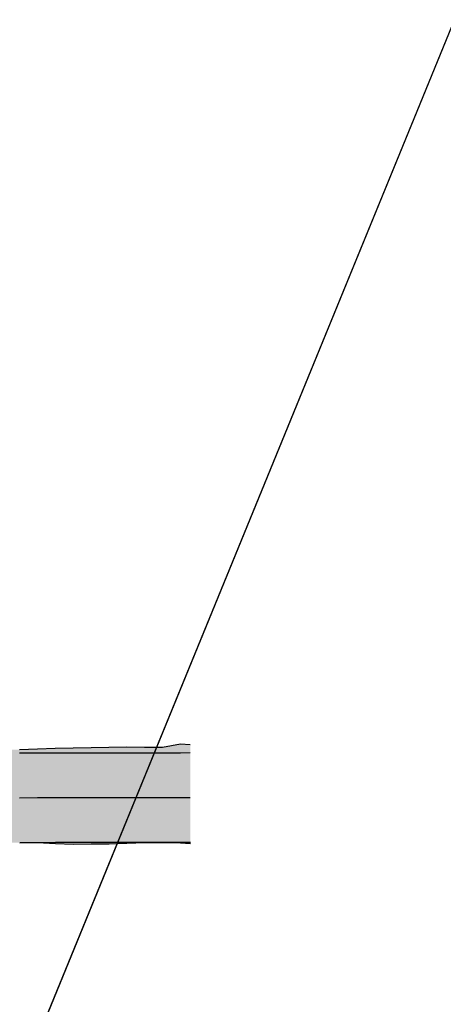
# Model space of a CAD drawing. Header units: metres. Extents: x 765762 to 778382, y 8991640 to 9008294.
# Tile 20 of 33: x 768936 to 768959, y 8996199 to 8996254. Entities that reach past the tile are written whole.
import ezdxf

# ---------------------------------------------------------------- set-up
doc = ezdxf.new("R2010")
doc.units = ezdxf.units.M
doc.header["$XCLIPFRAME"] = 0
doc.linetypes.add('CENTER2', pattern=[1.125, 0.75, -0.125, 0.125, -0.125])
for name, color, linetype in [('01_CIVI_302_ALIG1', 3, 'CENTER2'), ('C-ROAD-CORR', 5, 'Continuous'), ('Hatch_Blanco', 255, 'Continuous')]:
    doc.layers.add(name, color=color, linetype=linetype)
doc.layers.add('_hacht blanco_1', color=7, linetype='Continuous', true_color=0xffffff)
picture_1 = doc.add_image_def('image10.ecw', size_in_pixel=(22000, 66000))
picture_2 = doc.add_image_def('image11.ecw', size_in_pixel=(18000, 66000))

# ---------------------------------------------------------------- blocks, each defined once
blk = doc.blocks.new('*U210')
at = {"layer": '_hacht blanco_1', "linetype": 'Continuous', "lineweight": -3, "true_color": 0xffffff}
for points in [[(768921.297, 8996212.551), (768922.316, 8996212.586), (768923.334, 8996212.617), (768924.352, 8996212.645), (768925.37, 8996212.671), (768926.388, 8996212.681), (768926.918, 8996212.718), (768927.403, 8996212.744), (768928.42, 8996212.771), (768929.436, 8996212.822), (768929.659, 8996212.833), (768930.453, 8996212.845), (768931.469, 8996212.897), (768932.486, 8996212.912), (768933.502, 8996212.986), (768934.235, 8996213.051), (768934.515, 8996213.038), (768935.515, 8996213.051), (768936.515, 8996213.094), (768937.515, 8996213.137), (768938.515, 8996213.148), (768939.515, 8996213.169), (768940.515, 8996213.179), (768941.515, 8996213.197), (768942.515, 8996213.19), (768943.515, 8996213.178), (768944.514, 8996213.368), (768945.062, 8996213.343), (768945.063, 8996212.88), (768944.515, 8996212.879), (768943.515, 8996212.877), (768942.515, 8996212.875), (768941.515, 8996212.873), (768940.515, 8996212.871), (768939.515, 8996212.869), (768938.515, 8996212.867), (768937.515, 8996212.865), (768936.515, 8996212.863), (768935.515, 8996212.861), (768934.515, 8996212.859), (768934.235, 8996212.858), (768933.503, 8996212.855), (768932.487, 8996212.845), (768931.47, 8996212.827), (768930.454, 8996212.804), (768929.66, 8996212.78), (768929.438, 8996212.773), (768928.422, 8996212.735), (768927.406, 8996212.691), (768926.92, 8996212.668), (768926.39, 8996212.64), (768925.375, 8996212.583), (768924.361, 8996212.518), (768923.347, 8996212.447), (768922.333, 8996212.369), (768921.32, 8996212.284), (768921.297, 8996212.551)], [(768921.32, 8996212.284), (768922.333, 8996212.369), (768923.347, 8996212.447), (768924.361, 8996212.518), (768925.375, 8996212.583), (768926.39, 8996212.64), (768926.92, 8996212.668), (768927.406, 8996212.691), (768928.422, 8996212.735), (768929.438, 8996212.773), (768929.66, 8996212.78), (768930.454, 8996212.804), (768931.47, 8996212.827), (768932.487, 8996212.845), (768933.503, 8996212.855), (768934.235, 8996212.858), (768934.515, 8996212.859), (768935.515, 8996212.861), (768936.515, 8996212.863), (768937.515, 8996212.865), (768938.515, 8996212.867), (768939.515, 8996212.869), (768940.515, 8996212.871), (768941.515, 8996212.873), (768942.515, 8996212.875), (768943.515, 8996212.877), (768944.515, 8996212.879), (768945.063, 8996212.88), (768945.068, 8996210.38), (768944.52, 8996210.379), (768943.52, 8996210.377), (768942.52, 8996210.375), (768941.52, 8996210.373), (768940.52, 8996210.371), (768939.52, 8996210.369), (768938.52, 8996210.367), (768937.52, 8996210.365), (768936.52, 8996210.363), (768935.52, 8996210.361), (768934.52, 8996210.359), (768934.241, 8996210.358), (768933.52, 8996210.355), (768932.52, 8996210.345), (768931.521, 8996210.328), (768930.521, 8996210.304), (768929.741, 8996210.282), (768929.521, 8996210.274), (768928.522, 8996210.237), (768927.523, 8996210.194), (768927.045, 8996210.171), (768926.524, 8996210.144), (768925.526, 8996210.087), (768924.528, 8996210.024), (768923.53, 8996209.953), (768922.533, 8996209.877), (768921.537, 8996209.793), (768921.32, 8996212.284)], [(768921.537, 8996209.793), (768922.533, 8996209.877), (768923.53, 8996209.953), (768924.528, 8996210.024), (768925.526, 8996210.087), (768926.524, 8996210.144), (768927.045, 8996210.171), (768927.523, 8996210.194), (768928.522, 8996210.237), (768929.521, 8996210.274), (768929.741, 8996210.282), (768930.521, 8996210.304), (768931.521, 8996210.328), (768932.52, 8996210.345), (768933.52, 8996210.355), (768934.241, 8996210.358), (768934.52, 8996210.359), (768935.52, 8996210.361), (768936.52, 8996210.363), (768937.52, 8996210.365), (768938.52, 8996210.367), (768939.52, 8996210.369), (768940.52, 8996210.371), (768941.52, 8996210.373), (768942.52, 8996210.375), (768943.52, 8996210.377), (768944.52, 8996210.379), (768945.068, 8996210.38), (768945.073, 8996207.88), (768944.525, 8996207.879), (768943.525, 8996207.877), (768942.525, 8996207.875), (768941.525, 8996207.873), (768940.525, 8996207.871), (768939.525, 8996207.869), (768938.525, 8996207.867), (768937.525, 8996207.865), (768936.525, 8996207.863), (768935.525, 8996207.861), (768934.525, 8996207.859), (768934.246, 8996207.858), (768933.537, 8996207.855), (768932.554, 8996207.845), (768931.571, 8996207.829), (768930.588, 8996207.805), (768929.821, 8996207.783), (768929.605, 8996207.776), (768928.622, 8996207.74), (768927.64, 8996207.697), (768927.17, 8996207.674), (768926.658, 8996207.647), (768925.676, 8996207.592), (768924.695, 8996207.529), (768923.714, 8996207.46), (768922.733, 8996207.385), (768921.754, 8996207.303), (768921.537, 8996209.793)], [(768927.17, 8996207.674), (768927.64, 8996207.697), (768928.622, 8996207.74), (768929.605, 8996207.776), (768929.821, 8996207.783), (768930.588, 8996207.805), (768931.571, 8996207.829), (768932.554, 8996207.845), (768933.537, 8996207.855), (768934.246, 8996207.858), (768934.525, 8996207.859), (768935.525, 8996207.861), (768936.525, 8996207.863), (768936.525, 8996207.863), (768935.525, 8996207.842), (768934.525, 8996207.834), (768934.246, 8996207.832), (768933.538, 8996207.824), (768932.555, 8996207.811), (768931.572, 8996207.795), (768930.589, 8996207.771), (768929.822, 8996207.747), (768929.606, 8996207.74), (768928.623, 8996207.712), (768927.64, 8996207.691), (768927.17, 8996207.674), (768927.17, 8996207.674)], [(768936.525, 8996207.863), (768937.525, 8996207.865), (768938.525, 8996207.867), (768939.525, 8996207.869), (768940.525, 8996207.871), (768941.525, 8996207.873), (768941.526, 8996207.81), (768940.526, 8996207.774), (768939.526, 8996207.773), (768938.526, 8996207.768), (768937.526, 8996207.789), (768936.525, 8996207.85), (768936.525, 8996207.863)], [(768941.525, 8996207.873), (768942.525, 8996207.875), (768943.525, 8996207.877), (768943.525, 8996207.877), (768942.525, 8996207.853), (768941.525, 8996207.873), (768941.525, 8996207.873)], [(768943.525, 8996207.877), (768944.525, 8996207.879), (768945.073, 8996207.88), (768945.073, 8996207.8), (768944.526, 8996207.83), (768943.525, 8996207.856), (768943.525, 8996207.877)]]:
    blk.add_hatch(color=7, dxfattribs=at).paths.add_polyline_path(points, flags=0)
at = {"layer": 'Hatch_Blanco', "linetype": 'Continuous', "lineweight": -3}
for points in [[(768921.32, 8996212.284), (768922.333, 8996212.369), (768923.347, 8996212.447), (768924.361, 8996212.518), (768925.375, 8996212.583), (768926.39, 8996212.64), (768926.92, 8996212.668), (768927.406, 8996212.691), (768928.422, 8996212.735), (768929.438, 8996212.773), (768929.66, 8996212.78), (768930.454, 8996212.804), (768931.47, 8996212.827), (768932.487, 8996212.845), (768933.503, 8996212.855), (768934.235, 8996212.858), (768934.515, 8996212.859), (768935.515, 8996212.861), (768936.515, 8996212.863), (768937.515, 8996212.865), (768938.515, 8996212.867), (768939.515, 8996212.869), (768940.515, 8996212.871), (768941.515, 8996212.873), (768942.515, 8996212.875), (768943.515, 8996212.877), (768944.515, 8996212.879), (768945.063, 8996212.88), (768945.068, 8996210.38), (768944.52, 8996210.379), (768943.52, 8996210.377), (768942.52, 8996210.375), (768941.52, 8996210.373), (768940.52, 8996210.371), (768939.52, 8996210.369), (768938.52, 8996210.367), (768937.52, 8996210.365), (768936.52, 8996210.363), (768935.52, 8996210.361), (768934.52, 8996210.359), (768934.241, 8996210.358), (768933.52, 8996210.355), (768932.52, 8996210.345), (768931.521, 8996210.328), (768930.521, 8996210.304), (768929.741, 8996210.282), (768929.521, 8996210.274), (768928.522, 8996210.237), (768927.523, 8996210.194), (768927.045, 8996210.171), (768926.524, 8996210.144), (768925.526, 8996210.087), (768924.528, 8996210.024), (768923.53, 8996209.953), (768922.533, 8996209.877), (768921.537, 8996209.793), (768921.32, 8996212.284)], [(768921.537, 8996209.793), (768922.533, 8996209.877), (768923.53, 8996209.953), (768924.528, 8996210.024), (768925.526, 8996210.087), (768926.524, 8996210.144), (768927.045, 8996210.171), (768927.523, 8996210.194), (768928.522, 8996210.237), (768929.521, 8996210.274), (768929.741, 8996210.282), (768930.521, 8996210.304), (768931.521, 8996210.328), (768932.52, 8996210.345), (768933.52, 8996210.355), (768934.241, 8996210.358), (768934.52, 8996210.359), (768935.52, 8996210.361), (768936.52, 8996210.363), (768937.52, 8996210.365), (768938.52, 8996210.367), (768939.52, 8996210.369), (768940.52, 8996210.371), (768941.52, 8996210.373), (768942.52, 8996210.375), (768943.52, 8996210.377), (768944.52, 8996210.379), (768945.068, 8996210.38), (768945.073, 8996207.88), (768944.525, 8996207.879), (768943.525, 8996207.877), (768942.525, 8996207.875), (768941.525, 8996207.873), (768940.525, 8996207.871), (768939.525, 8996207.869), (768938.525, 8996207.867), (768937.525, 8996207.865), (768936.525, 8996207.863), (768935.525, 8996207.861), (768934.525, 8996207.859), (768934.246, 8996207.858), (768933.537, 8996207.855), (768932.554, 8996207.845), (768931.571, 8996207.829), (768930.588, 8996207.805), (768929.821, 8996207.783), (768929.605, 8996207.776), (768928.622, 8996207.74), (768927.64, 8996207.697), (768927.17, 8996207.674), (768926.658, 8996207.647), (768925.676, 8996207.592), (768924.695, 8996207.529), (768923.714, 8996207.46), (768922.733, 8996207.385), (768921.754, 8996207.303), (768921.537, 8996209.793)]]:
    blk.add_hatch(color=255, dxfattribs=at).paths.add_polyline_path(points, flags=0)
at = {"layer": 'C-ROAD-CORR', "color": 1, "linetype": 'Continuous', "lineweight": -3}
for p, q in [((768943.515, 8996213.178, 20.358), (768944.514, 8996213.368, 20.553)), ((768943.515, 8996213.178, 20.358), (768944.514, 8996213.368, 20.553)), ((768944.514, 8996213.368, 20.553), (768945.062, 8996213.343, 20.531)), ((768944.514, 8996213.368, 20.553), (768945.062, 8996213.343, 20.531)), ((768935.515, 8996213.051, 20.191), (768936.515, 8996213.094, 20.238)), ((768935.515, 8996213.051, 20.191), (768936.515, 8996213.094, 20.238)), ((768935.515, 8996212.861, 20), (768936.515, 8996212.863, 20.007)), ((768935.515, 8996212.861, 20), (768936.515, 8996212.863, 20.007)), ((768935.515, 8996212.861, 20), (768936.515, 8996212.863, 20.007)), ((768935.515, 8996212.861, 20), (768936.515, 8996212.863, 20.007)), ((768936.515, 8996213.094, 20.238), (768937.515, 8996213.137, 20.287)), ((768936.515, 8996213.094, 20.238), (768937.515, 8996213.137, 20.287)), ((768936.515, 8996212.863, 20.007), (768937.515, 8996212.865, 20.015)), ((768936.515, 8996212.863, 20.007), (768937.515, 8996212.865, 20.015)), ((768936.515, 8996212.863, 20.007), (768937.515, 8996212.865, 20.015)), ((768936.515, 8996212.863, 20.007), (768937.515, 8996212.865, 20.015)), ((768937.515, 8996213.137, 20.287), (768938.515, 8996213.148, 20.302)), ((768937.515, 8996213.137, 20.287), (768938.515, 8996213.148, 20.302)), ((768937.515, 8996212.865, 20.015), (768938.515, 8996212.867, 20.022)), ((768937.515, 8996212.865, 20.015), (768938.515, 8996212.867, 20.022)), ((768937.515, 8996212.865, 20.015), (768938.515, 8996212.867, 20.022)), ((768937.515, 8996212.865, 20.015), (768938.515, 8996212.867, 20.022)), ((768938.515, 8996213.148, 20.302), (768939.515, 8996213.169, 20.328)), ((768938.515, 8996213.148, 20.302), (768939.515, 8996213.169, 20.328)), ((768938.515, 8996212.867, 20.022), (768939.515, 8996212.869, 20.029)), ((768938.515, 8996212.867, 20.022), (768939.515, 8996212.869, 20.029)), ((768938.515, 8996212.867, 20.022), (768939.515, 8996212.869, 20.029)), ((768938.515, 8996212.867, 20.022), (768939.515, 8996212.869, 20.029)), ((768939.515, 8996213.169, 20.328), (768940.515, 8996213.179, 20.344)), ((768939.515, 8996213.169, 20.328), (768940.515, 8996213.179, 20.344)), ((768939.515, 8996212.869, 20.029), (768940.515, 8996212.871, 20.036)), ((768939.515, 8996212.869, 20.029), (768940.515, 8996212.871, 20.036)), ((768939.515, 8996212.869, 20.029), (768940.515, 8996212.871, 20.036)), ((768939.515, 8996212.869, 20.029), (768940.515, 8996212.871, 20.036)), ((768940.515, 8996213.179, 20.344), (768941.515, 8996213.197, 20.366)), ((768940.515, 8996213.179, 20.344), (768941.515, 8996213.197, 20.366)), ((768940.515, 8996212.871, 20.036), (768941.515, 8996212.873, 20.043)), ((768940.515, 8996212.871, 20.036), (768941.515, 8996212.873, 20.043)), ((768940.515, 8996212.871, 20.036), (768941.515, 8996212.873, 20.043)), ((768940.515, 8996212.871, 20.036), (768941.515, 8996212.873, 20.043)), ((768941.515, 8996213.197, 20.366), (768942.515, 8996213.19, 20.365)), ((768941.515, 8996213.197, 20.366), (768942.515, 8996213.19, 20.365)), ((768941.515, 8996212.873, 20.043), (768942.515, 8996212.875, 20.05)), ((768941.515, 8996212.873, 20.043), (768942.515, 8996212.875, 20.05)), ((768941.515, 8996212.873, 20.043), (768942.515, 8996212.875, 20.05)), ((768941.515, 8996212.873, 20.043), (768942.515, 8996212.875, 20.05)), ((768942.515, 8996213.19, 20.365), (768943.515, 8996213.178, 20.358)), ((768942.515, 8996213.19, 20.365), (768943.515, 8996213.178, 20.358)), ((768942.515, 8996212.875, 20.05), (768943.515, 8996212.877, 20.057)), ((768942.515, 8996212.875, 20.05), (768943.515, 8996212.877, 20.057)), ((768942.515, 8996212.875, 20.05), (768943.515, 8996212.877, 20.057)), ((768942.515, 8996212.875, 20.05), (768943.515, 8996212.877, 20.057)), ((768943.515, 8996212.877, 20.057), (768944.515, 8996212.879, 20.064)), ((768943.515, 8996212.877, 20.057), (768944.515, 8996212.879, 20.064)), ((768943.515, 8996212.877, 20.057), (768944.515, 8996212.879, 20.064)), ((768943.515, 8996212.877, 20.057), (768944.515, 8996212.879, 20.064)), ((768944.515, 8996212.879, 20.064), (768945.063, 8996212.88, 20.068)), ((768944.515, 8996212.879, 20.064), (768945.063, 8996212.88, 20.068)), ((768944.515, 8996212.879, 20.064), (768945.063, 8996212.88, 20.068)), ((768944.515, 8996212.879, 20.064), (768945.063, 8996212.88, 20.068)), ((768935.52, 8996210.361, 20), (768936.52, 8996210.363, 20.007)), ((768935.52, 8996210.361, 20), (768936.52, 8996210.363, 20.007)), ((768936.52, 8996210.363, 20.007), (768937.52, 8996210.365, 20.015)), ((768936.52, 8996210.363, 20.007), (768937.52, 8996210.365, 20.015)), ((768937.52, 8996210.365, 20.015), (768938.52, 8996210.367, 20.022)), ((768937.52, 8996210.365, 20.015), (768938.52, 8996210.367, 20.022)), ((768938.52, 8996210.367, 20.022), (768939.52, 8996210.369, 20.029)), ((768938.52, 8996210.367, 20.022), (768939.52, 8996210.369, 20.029)), ((768939.52, 8996210.369, 20.029), (768940.52, 8996210.371, 20.036)), ((768939.52, 8996210.369, 20.029), (768940.52, 8996210.371, 20.036)), ((768940.52, 8996210.371, 20.036), (768941.52, 8996210.373, 20.043)), ((768940.52, 8996210.371, 20.036), (768941.52, 8996210.373, 20.043)), ((768941.52, 8996210.373, 20.043), (768942.52, 8996210.375, 20.05)), ((768941.52, 8996210.373, 20.043), (768942.52, 8996210.375, 20.05)), ((768942.52, 8996210.375, 20.05), (768943.52, 8996210.377, 20.057)), ((768942.52, 8996210.375, 20.05), (768943.52, 8996210.377, 20.057)), ((768943.52, 8996210.377, 20.057), (768944.52, 8996210.379, 20.064)), ((768943.52, 8996210.377, 20.057), (768944.52, 8996210.379, 20.064)), ((768944.52, 8996210.379, 20.064), (768945.068, 8996210.38, 20.068)), ((768944.52, 8996210.379, 20.064), (768945.068, 8996210.38, 20.068)), ((768935.525, 8996207.861, 20), (768936.525, 8996207.863, 20.007)), ((768935.525, 8996207.842, 19.988), (768936.525, 8996207.85, 20.021)), ((768936.525, 8996207.863, 20.007), (768937.525, 8996207.865, 20.015)), ((768936.525, 8996207.863, 20.007), (768937.525, 8996207.865, 20.015)), ((768936.525, 8996207.863, 20.007), (768937.525, 8996207.865, 20.015)), ((768936.525, 8996207.863, 20.007), (768937.525, 8996207.865, 20.015)), ((768936.525, 8996207.85, 20.021), (768937.526, 8996207.789, 20.09)), ((768936.525, 8996207.85, 20.021), (768937.526, 8996207.789, 20.09)), ((768937.525, 8996207.865, 20.015), (768938.525, 8996207.867, 20.022)), ((768937.525, 8996207.865, 20.015), (768938.525, 8996207.867, 20.022)), ((768937.525, 8996207.865, 20.015), (768938.525, 8996207.867, 20.022)), ((768937.525, 8996207.865, 20.015), (768938.525, 8996207.867, 20.022)), ((768938.525, 8996207.867, 20.022), (768939.525, 8996207.869, 20.029)), ((768938.525, 8996207.867, 20.022), (768939.525, 8996207.869, 20.029)), ((768938.525, 8996207.867, 20.022), (768939.525, 8996207.869, 20.029)), ((768938.525, 8996207.867, 20.022), (768939.525, 8996207.869, 20.029)), ((768939.525, 8996207.869, 20.029), (768940.525, 8996207.871, 20.036)), ((768939.525, 8996207.869, 20.029), (768940.525, 8996207.871, 20.036)), ((768939.525, 8996207.869, 20.029), (768940.525, 8996207.871, 20.036)), ((768939.525, 8996207.869, 20.029), (768940.525, 8996207.871, 20.036)), ((768940.525, 8996207.871, 20.036), (768941.525, 8996207.873, 20.043)), ((768940.525, 8996207.871, 20.036), (768941.525, 8996207.873, 20.043)), ((768940.525, 8996207.871, 20.036), (768941.525, 8996207.873, 20.043)), ((768940.525, 8996207.871, 20.036), (768941.525, 8996207.873, 20.043)), ((768941.525, 8996207.873, 20.043), (768942.525, 8996207.875, 20.05)), ((768941.526, 8996207.81, 20.106), (768942.525, 8996207.853, 20.035)), ((768942.525, 8996207.875, 20.05), (768943.525, 8996207.877, 20.057)), ((768942.525, 8996207.853, 20.035), (768943.525, 8996207.856, 20.079)), ((768943.525, 8996207.877, 20.057), (768944.525, 8996207.879, 20.064)), ((768943.525, 8996207.877, 20.057), (768944.525, 8996207.879, 20.064)), ((768943.525, 8996207.877, 20.057), (768944.525, 8996207.879, 20.064)), ((768943.525, 8996207.877, 20.057), (768944.525, 8996207.879, 20.064)), ((768943.525, 8996207.856, 20.079), (768944.526, 8996207.83, 20.114)), ((768943.525, 8996207.856, 20.079), (768944.526, 8996207.83, 20.114)), ((768944.525, 8996207.879, 20.064), (768945.073, 8996207.88, 20.068)), ((768944.525, 8996207.879, 20.064), (768945.073, 8996207.88, 20.068)), ((768944.525, 8996207.879, 20.064), (768945.073, 8996207.88, 20.068)), ((768944.525, 8996207.879, 20.064), (768945.073, 8996207.88, 20.068)), ((768937.526, 8996207.789, 20.09), (768938.526, 8996207.768, 20.12)), ((768937.526, 8996207.789, 20.09), (768938.526, 8996207.768, 20.12)), ((768938.526, 8996207.768, 20.12), (768939.526, 8996207.773, 20.125)), ((768938.526, 8996207.768, 20.12), (768939.526, 8996207.773, 20.125)), ((768939.526, 8996207.773, 20.125), (768940.526, 8996207.774, 20.133)), ((768939.526, 8996207.773, 20.125), (768940.526, 8996207.774, 20.133)), ((768940.526, 8996207.774, 20.133), (768941.526, 8996207.81, 20.106)), ((768940.526, 8996207.774, 20.133), (768941.526, 8996207.81, 20.106)), ((768944.526, 8996207.83, 20.114), (768945.073, 8996207.8, 20.148)), ((768944.526, 8996207.83, 20.114), (768945.073, 8996207.8, 20.148))]:
    blk.add_line(p, q, dxfattribs=at)

msp = doc.modelspace()

# ---------------------------------------------------------------- linework, layer by layer
at = {"color": 252, "true_color": 0x9a9a93, "flags": 128}
msp.add_lwpolyline([(769194.55, 8997083.577), (769161.006, 8996870.125), (769113.814, 8996633.998), (769082.36, 8996555.775), (769014.719, 8996387.961), (768922.568, 8996162.834), (768917.882, 8996223.115), (768908.632, 8996237.186), (768816.939, 8996246.03), (768821.132, 8996308.689), (768847.688, 8996435.727), (768872.98, 8996527.343), (768951.244, 8996636.409), (768969.006, 8996703.375), (768985.753, 8996780.488), (769020.241, 8996967.382), (769035.272, 8997033.067)], dxfattribs=at)
at = {"layer": '01_CIVI_302_ALIG1', "color": 0, "linetype": 'ByBlock', "lineweight": -3, "ltscale": 5, "const_width": 3.5, "flags": 128}
msp.add_lwpolyline([(768826.786, 8995303.468), (768791.71, 8995406.356, -0.009488), (768787.085, 8995420.813), (768756.437, 8995523.286, -0.007578), (768752.315, 8995537.869), (768726.261, 8995635.689, -0.204256), (768754.14, 8995829.773), (768787.501, 8995884.724, 0.070198), (768853.63, 8996038.779, 0.009651), (768870.793, 8996107.13, -0.030118), (768877.605, 8996130.219), (768879.43, 8996135.262, 0.075673), (768894.089, 8996209.062), (768895.86, 8996248.384, -0.140832), (768957.564, 8996431.603), (769035.831, 8996544.867, 0.104746), (769091.775, 8996678.698), (769112.496, 8996788.091, -0.013789), (769114.847, 8996798.866), (769119.836, 8996819.049, 0.016257), (769122.545, 8996831.765), (769147.632, 8996971.747, 0.127535), (769136.144, 8997121.901)], format="xyb", dxfattribs=at)

# ---------------------------------------------------------------- block references
at = {"layer": 'C-ROAD-CORR', "color": 50, "linetype": 'Continuous', "lineweight": -3}
msp.add_blockref('*U210', (0, 0), dxfattribs=at)

# ---------------------------------------------------------------- pictures from other files: only their frames are drawn
image = msp.add_image(picture_1, insert=(768802.792, 8996081.13), size_in_units=(495, 1485))
image.set_boundary_path([(628.25, 58670.61), (814.6, 55885.76), (1994.84, 50239.64), (3118.95, 46167.8), (6597.35, 41320.455), (7386.75, 38344.16), (8131.09, 34916.935), (9663.86, 26610.51), (10331.94, 23691.19), (9201.53, 20483.29), (9165.05, 17202.5), (10388.35, 11044.31), (10889.91, 9686.425), (14258.98, 3369.76), (15941.63, 406.42), (16633.62, 51.43), (19856.87, 1598.79), (20303.03, 2345.18), (19110.48, 9350.36), (17153.79, 12121.38), (16851.9, 13738.72), (17108.14, 15974.14), (17667.19, 18069.88), (17410.96, 21446.3), (15920.12, 30933.05), (13822.68, 41427.585), (12424.74, 44904.18), (9418.46, 52362.58), (5322.84, 62368.22), (5114.58, 59689.07), (4703.49, 59063.7), (628.25, 58670.61)])
image = msp.add_image(picture_2, insert=(768637.8, 8994763.147), size_in_units=(405, 1485))
image.set_boundary_path([(13211.48, 10939.524), (12447.58, 1112.07), (12036.49, 486.7), (7961.25, 93.61), (5441.04, 7258.64), (2699.87, 14848.65), (1069.13, 19798.36), (182.87, 23427.9), (123.4, 25964.73), (1809.57, 32545.76), (5665.07, 44831.66), (8840.1, 54681.25), (10915.9, 60235.44), (14790.705, 58474.16), (15115.19, 58492.55), (15560.44, 59189.015), (16411.35, 61156.39), (17168.1, 62802.98), (15885.78, 54040.83), (14411.42, 49549.66), (12086.09, 42437.655), (9232.23, 33596.63), (6910.725, 26233.035), (6910.725, 22553.94), (10090.45, 17086.78), (12161.83, 13387.88), (13211.48, 10939.524)])

doc.saveas('drawing.dxf')
